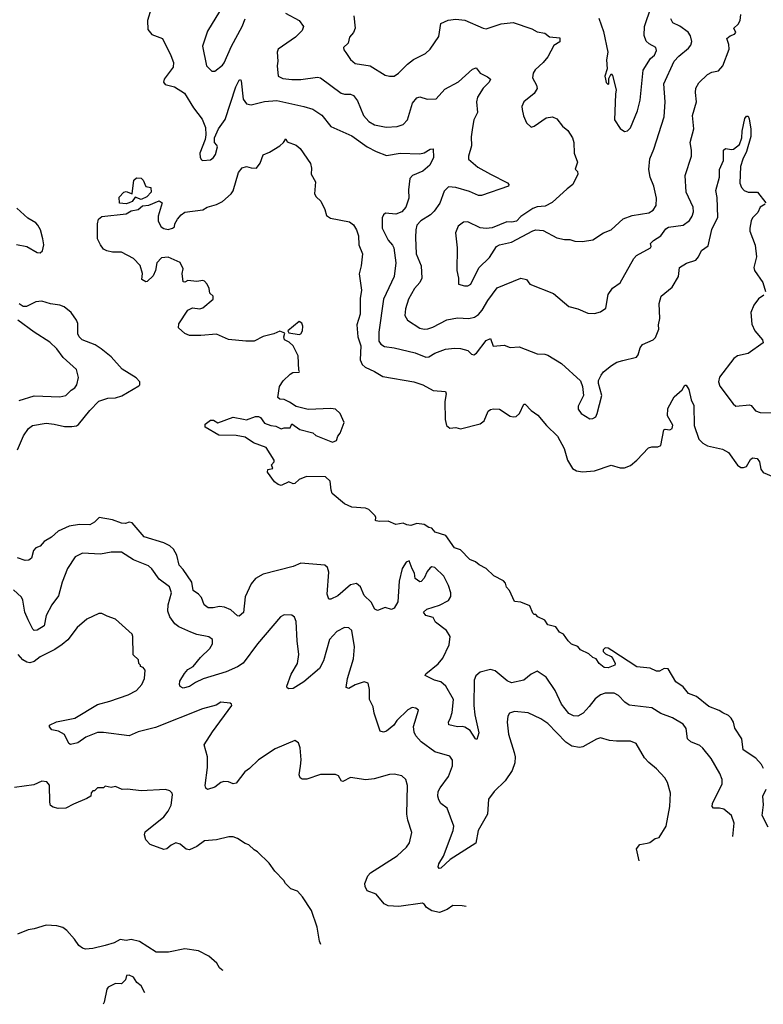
# Model space of a CAD drawing. Extents: x 1933546 to 2138868, y 524910 to 667279.
# Tile 48 of 256: x 1990239 to 1995176, y 530272 to 536810. Entities that reach past the tile are written whole.
import ezdxf

# ---------------------------------------------------------------- set-up
doc = ezdxf.new("R2010")
doc.units = 0

msp = doc.modelspace()

# ---------------------------------------------------------------- linework, layer by layer
at = {"layer": '0CON10XD'}
for points in [[(1991110.6, 536885), (1991087.1, 536805), (1991089.2, 536745), (1991115, 536713.1), (1991185.8, 536685), (1991243, 536573), (1991259.5, 536525), (1991257.8, 536495), (1991198.6, 536415), (1991194.3, 536395), (1991205, 536380.8), (1991265.4, 536365.4), (1991333.3, 536323.3), (1991393.6, 536225), (1991449.3, 536149.3), (1991473.1, 536095), (1991475.5, 536045), (1991470, 536015), (1991435.6, 535925), (1991436.9, 535895), (1991445, 535880), (1991455, 535875.7), (1991505, 535880.8), (1991525, 535894.3), (1991539.1, 535915), (1991551.5, 535965), (1991547.9, 535977.9), (1991531.4, 535995), (1991532.7, 536025), (1991558.8, 536085), (1991602.4, 536147.6), (1991674.7, 536365), (1991695, 536409.2), (1991705, 536413.8), (1991709.4, 536405), (1991722, 536282), (1991745, 536252), (1991775, 536245.6), (1991865, 536267.7), (1991945, 536272.7), (1992124.6, 536234.6), (1992185, 536215.6), (1992245, 536176.9), (1992305, 536101.4), (1992445, 536038.1), (1992546, 535966), (1992605, 535934.5), (1992675, 535909.6), (1992765, 535924.5), (1992895, 535920), (1992925, 535927.1), (1992965, 535951.2), (1992985, 535952.5), (1992985.8, 535895), (1992962.5, 535845), (1992915, 535804.6), (1992845.8, 535775), (1992830, 535755), (1992819.7, 535680.3), (1992823.3, 535625)], [(1991588.6, 536905), (1991485.6, 536735), (1991451.5, 536635), (1991478, 536505), (1991515, 536467.5), (1991535, 536467.5), (1991585, 536508), (1991596, 536524), (1991644.5, 536635), (1991715, 536764.2), (1991734.6, 536815)], [(1994085, 536820), (1994115, 536732.5), (1994144.2, 536594.2), (1994133.9, 536543.9), (1994140, 536485), (1994123.3, 536435), (1994127.5, 536415), (1994133, 536393), (1994145, 536380), (1994150, 536385), (1994150.7, 536419.3), (1994165, 536450), (1994175, 536440), (1994200, 536345), (1994194.2, 536315), (1994188.8, 536145), (1994225, 536087.5), (1994255, 536067.5), (1994275, 536072.5), (1994295, 536093.3), (1994340, 536205), (1994358.1, 536275), (1994378.8, 536475), (1994427.5, 536552.5), (1994453.3, 536575), (1994466.4, 536606.4), (1994462.5, 536625), (1994419.3, 536649.3), (1994398.3, 536668.3), (1994385.8, 536705), (1994386.7, 536765), (1994432.2, 536895)], [(1992003, 536853), (1992094, 536805), (1992123.8, 536765), (1992115, 536737.5), (1992068.8, 536695), (1991954.2, 536615), (1991948.1, 536595), (1991953.1, 536535), (1991947.1, 536505), (1991954, 536435), (1991985, 536420), (1992045, 536412.3), (1992105, 536413.8), (1992215, 536428.2), (1992235, 536424.4), (1992372.7, 536322.7), (1992395, 536315.5), (1992435, 536316.4), (1992455, 536307.1), (1992480.6, 536270.6), (1992522.5, 536175), (1992556, 536135), (1992595, 536111.1), (1992673, 536097), (1992745, 536101.1), (1992783.8, 536115), (1992814.5, 536145.5), (1992847.8, 536255), (1992875, 536291.4), (1992895, 536299.2), (1992945, 536283.3), (1993005, 536283.8), (1993062, 536348), (1993152.1, 536397.9), (1993245, 536481.4), (1993270, 536490), (1993295.7, 536455.7), (1993345, 536432), (1993363.8, 536415), (1993355.8, 536395), (1993316.7, 536355), (1993277.9, 536295), (1993272.7, 536265), (1993279.2, 536195), (1993254.6, 536145.4), (1993244.4, 536095), (1993236.8, 536033.2), (1993238.2, 535971.8), (1993218, 535905), (1993218, 535885), (1993280.5, 535830.5), (1993365, 535783.8)], [(1992456.9, 536835), (1992465.6, 536754.4), (1992454.3, 536725.7), (1992429.2, 536695), (1992420, 536655), (1992388, 536625), (1992390.3, 536610.3), (1992405, 536593.3), (1992435.4, 536545.4), (1992465, 536520.5), (1992565, 536502.9), (1992665, 536441.2), (1992694.3, 536434.3), (1992725, 536436.4), (1992754.3, 536455), (1992813.1, 536515), (1992853.7, 536546.3), (1992933.6, 536586.4), (1992964.6, 536615.4), (1993021.7, 536698.3), (1993036, 536785), (1993083.3, 536806.7), (1993135, 536813.3), (1993195, 536807.8), (1993315, 536754.3), (1993335, 536750.6), (1993435, 536783.3), (1993515, 536791.2), (1993638.8, 536748.8), (1993675, 536728.8), (1993725, 536721.2), (1993756.7, 536696.7), (1993825, 536690), (1993825.8, 536664.2), (1993785, 536640), (1993746.3, 536563.7), (1993714.5, 536525.5), (1993662.2, 536477.8), (1993647.5, 536455), (1993642.5, 536425), (1993670, 536375), (1993673.6, 536353.6), (1993655, 536320), (1993585.9, 536264.1), (1993573.8, 536235), (1993574, 536215), (1993582.7, 536172.7), (1993603.3, 536125), (1993635, 536097.5), (1993655, 536102.5), (1993735, 536158), (1993775.8, 536165.8), (1993805, 536151.2), (1993843.7, 536103.7), (1993877.1, 536075), (1993909.4, 536025), (1993918.6, 535995), (1993920, 535925), (1993942, 535865), (1993926.7, 535816.7), (1993942, 535802), (1993944.2, 535785), (1993911.4, 535715), (1993872.7, 535687.3), (1993775, 535595.6), (1993727, 535573), (1993675, 535566.7), (1993645, 535555.7), (1993565, 535504), (1993536.7, 535473.3), (1993506.6, 535466.6), (1993473, 535467), (1993375, 535429.2), (1993335, 535422.9), (1993295, 535428), (1993215, 535468.8), (1993185, 535466.2), (1993150.9, 535439.1), (1993131.2, 535395), (1993143.8, 535295), (1993141.2, 535145), (1993153.3, 535095), (1993153.3, 535055), (1993192.3, 535042.3), (1993215, 535043.8), (1993235, 535053.8), (1993287.2, 535162.8), (1993358.7, 535231.3), (1993405, 535303.1), (1993425, 535314.4), (1993505, 535332.5), (1993645, 535409.2), (1993665, 535414.2), (1993715, 535410), (1993805, 535361.4), (1993855, 535350.6), (1993890.9, 535350.9), (1993925, 535340.6), (1993975, 535338.1), (1994045, 535347.7), (1994115, 535395.4), (1994165.6, 535414.4), (1994245, 535488.1), (1994305, 535511.1), (1994415, 535528.6), (1994445, 535545.8), (1994464.6, 535575.4), (1994467.3, 535625), (1994450, 535705), (1994425.6, 535765), (1994415.5, 535815.5), (1994422.8, 535887.2), (1994449.3, 535950.7), (1994518.2, 536165), (1994525.4, 536265), (1994516, 536385), (1994585, 536534.4), (1994615, 536568.5), (1994679.4, 536620.6), (1994695, 536641.2), (1994702.2, 536665), (1994692.6, 536702.6), (1994676.8, 536726.8), (1994622.5, 536767.5), (1994575, 536790), (1994563.1, 536815)], [(1993365, 535783.8), (1993477.6, 535727.6), (1993486.2, 535715), (1993483.3, 535705), (1993305, 535642.5), (1993285, 535643.8), (1993225, 535669.3), (1993134.5, 535695.5), (1993085, 535700), (1993058, 535672), (1993027.6, 535592.4), (1992990.5, 535539.5), (1992965.2, 535514.8), (1992901.1, 535475), (1992876.4, 535445), (1992868.5, 535415), (1992866.9, 535363.1), (1992871.8, 535255), (1992904.6, 535175), (1992909.2, 535095), (1992895.3, 535064.7), (1992860.9, 535025), (1992819.6, 534955), (1992800.5, 534889.5), (1992795.6, 534845), (1992814, 534815), (1992895, 534762.7), (1992925, 534754.6), (1992947.9, 534757.9), (1992981.1, 534768.9), (1993075, 534817.5), (1993145, 534830), (1993220, 534825), (1993258, 534835), (1993285, 534852.2), (1993309.3, 534880.7), (1993347.5, 534945), (1993409.8, 535030.2), (1993565, 535094.2), (1993604.1, 535084.1), (1993625, 535054), (1993782.3, 534992.3), (1993885, 534906), (1993945, 534890), (1994011.7, 534861.7), (1994055, 534860), (1994095, 534871.2), (1994131.2, 534895), (1994146, 534985), (1994175, 535026.7), (1994225, 535062.5), (1994315.7, 535225), (1994333.8, 535245), (1994428, 535295), (1994432.5, 535305), (1994427.5, 535325), (1994447.9, 535345), (1994495.2, 535374.8), (1994527.9, 535422.1), (1994547.1, 535432.9), (1994645, 535446.5), (1994685, 535476.4), (1994702.8, 535505), (1994711.8, 535535), (1994710.8, 535565), (1994664.5, 535665), (1994657.8, 535775), (1994699.4, 535905), (1994699.4, 535945), (1994690, 535995), (1994714.3, 536085), (1994705.6, 536175), (1994732.9, 536265), (1994725.8, 536325.8), (1994728.6, 536355), (1994748.9, 536391.1), (1994804.5, 536445.5), (1994835, 536462), (1994878.3, 536471.7), (1994907, 536503), (1994950, 536615), (1994948, 536645), (1994933.1, 536685), (1994955, 536703.5), (1994985, 536714.5), (1994994.2, 536725), (1994980, 536755), (1995008.9, 536781.1), (1995022.9, 536805), (1995026, 536845)], [(1992823.3, 535625), (1992803.5, 535565), (1992775.9, 535534.1), (1992735, 535520), (1992667.5, 535525), (1992654, 535515), (1992645.6, 535494.4), (1992645.5, 535425), (1992685, 535345.8), (1992713.8, 535313.8), (1992722.7, 535295), (1992736.2, 535195), (1992724.5, 535105), (1992654.7, 534955), (1992622.9, 534735), (1992623.1, 534675), (1992635.8, 534655), (1992660.8, 534640.8), (1992725, 534631.8), (1992865, 534599.1), (1992935, 534568.9), (1992955, 534571.9), (1992995, 534595.6), (1993065, 534621.8), (1993125, 534630), (1993166.2, 534626.2), (1993214.5, 534614.5), (1993239.5, 534589.5), (1993255, 534584.5), (1993270.9, 534595), (1993335, 534680), (1993365, 534693.3), (1993383, 534643), (1993455, 534650), (1993495, 534632.9), (1993555, 534636.9), (1993675, 534590.8), (1993725, 534590), (1993745, 534582.9), (1993836.5, 534526.5), (1993962.1, 534412.1), (1993975.7, 534375), (1993981.9, 534315), (1993946.2, 534245), (1993946.7, 534225), (1993967.5, 534195), (1994025, 534160), (1994045, 534161.2), (1994065, 534173.8), (1994074, 534195), (1994102.9, 534315), (1994080.8, 534395), (1994082.9, 534415), (1994099.8, 534450.2), (1994115, 534472), (1994168.8, 534515), (1994204.5, 534535.5), (1994242.9, 534547.1), (1994335, 534570), (1994345.5, 534584.5), (1994358.7, 534631.3), (1994375, 534653.3), (1994445, 534684.3), (1994459.8, 534700.2), (1994482.2, 534755), (1994480, 534785), (1994489.1, 534825), (1994483.8, 534925), (1994498, 534975), (1994570, 535035), (1994612, 535105), (1994620, 535165), (1994667, 535193), (1994727.4, 535212.6), (1994745.8, 535235), (1994765, 535276.7), (1994810.7, 535309.3), (1994835, 535416.7), (1994875, 535500), (1994868.7, 535628.7), (1994860.6, 535675), (1994885.6, 535765), (1994884.5, 535815), (1994911.5, 535875), (1994912.9, 535945), (1994925, 535956), (1994965, 535948.1), (1994978.5, 535951.5), (1995018.9, 535981.1), (1995032.5, 536025), (1995035, 536070), (1995052.5, 536155), (1995065, 536170), (1995075, 536170), (1995083, 536153), (1995093.6, 536083.6), (1995092.5, 536035), (1995065.6, 535935.6), (1995039.6, 535885), (1995024.5, 535835), (1995021.1, 535725), (1995031.4, 535695), (1995048, 535675), (1995075, 535664.4), (1995137.5, 535665), (1995192, 535595)], [(1995178.3, 531838.3), (1995163.8, 531865), (1995125.7, 531905.7), (1995042.7, 531962.7), (1995032.5, 532035), (1994987.5, 532105), (1994977.5, 532145), (1994963, 532173), (1994945, 532190), (1994906.4, 532206.4), (1994883.6, 532223.6), (1994815, 532250), (1994732.5, 532315), (1994680, 532335), (1994645, 532380), (1994595, 532412.5), (1994545, 532500), (1994518.3, 532501.7), (1994486.4, 532483.6), (1994466.4, 532483.6), (1994424.1, 532504.1), (1994336.9, 532513.1), (1994171.4, 532621.4), (1994145, 532636.2), (1994125, 532639.4), (1994113.2, 532626.8), (1994112.5, 532615), (1994128.3, 532598.3), (1994165, 532580.5), (1994177.4, 532567.4), (1994192.9, 532535), (1994191.2, 532525), (1994145, 532507.1), (1994119.5, 532509.5), (1994085.8, 532535.8), (1994066.1, 532566.1), (1994043.9, 532573.9), (1994018.3, 532598.3), (1993962.5, 532625), (1993945, 532647.5), (1993903.6, 532663.6), (1993880, 532685), (1993849.5, 532729.5), (1993823.6, 532743.6), (1993799.3, 532779.3), (1993745, 532792.5), (1993725, 532822.5), (1993680, 532845), (1993665, 532860), (1993655, 532860), (1993645, 532870), (1993625, 532917.5), (1993565, 532942.5), (1993525, 532947.5), (1993490.7, 533020.7), (1993471.7, 533041.7), (1993465, 533067.5), (1993451.2, 533085), (1993387, 533117), (1993335, 533166.7), (1993289.2, 533189.2), (1993265, 533211.2), (1993226.4, 533226.4), (1993165, 533289.2), (1993125, 533304), (1993067.5, 533385), (1992996.4, 533406.4), (1992975, 533433.3), (1992955, 533438.8), (1992925, 533458.1), (1992875, 533464), (1992835, 533451.2), (1992810, 533455), (1992785, 533466.7), (1992735, 533458.8), (1992685, 533479.2), (1992627, 533477), (1992605, 533482.5), (1992600, 533485), (1992603.3, 533505), (1992598, 533515), (1992557, 533557), (1992535.6, 533565.6), (1992445, 533573.1), (1992395, 533595.7), (1992313.8, 533665), (1992306.2, 533685), (1992300, 533745), (1992270, 533775), (1992143.9, 533776.1), (1992095, 533756.2), (1992065, 533731.2), (1992055, 533728.8), (1992025, 533741.2), (1991975, 533716.7), (1991955, 533723.3), (1991930.5, 533740.5), (1991883.3, 533805), (1991887, 533823), (1991920, 533830), (1991910, 533855), (1991927.5, 533875), (1991927.5, 533885), (1991875, 533968.8), (1991790.5, 534000.5), (1991735, 534038), (1991675, 534048.5), (1991561.2, 534051.2), (1991470, 534105), (1991470, 534125), (1991505, 534150), (1991525, 534150), (1991555, 534132.5), (1991655, 534170), (1991725, 534157.5), (1991745, 534152.5), (1991804.3, 534175.7), (1991825, 534176), (1991838.1, 534168.1), (1991865, 534132), (1991905, 534115.8), (1991940, 534110), (1991975, 534092.5), (1991995, 534100), (1992035, 534100), (1992045, 534127.5), (1992098.3, 534088.3), (1992185, 534067.5), (1992205, 534050), (1992315, 534004), (1992342.5, 534015), (1992350, 534045), (1992366.7, 534065), (1992393.3, 534135), (1992366.7, 534195), (1992335, 534223.3), (1992305, 534227.5), (1992155, 534222.5), (1992075, 534242.5), (1992030.7, 534270.7), (1991995, 534287.5), (1991965, 534290), (1991951.7, 534301.7), (1991963.8, 534375), (1991988.3, 534411.7), (1992035, 534457.5), (1992053, 534467), (1992095, 534470), (1992097.5, 534475), (1992092.5, 534482.5), (1992087.7, 534577.7), (1992053.8, 534643.8), (1992028.3, 534668.3), (1991997.5, 534685), (1991992.5, 534705), (1991998.3, 534728.3), (1991965, 534741.2), (1991925, 534723.8), (1991855, 534705.7), (1991795, 534676), (1991740, 534675), (1991625, 534687.1), (1991545, 534722.5), (1991442.3, 534712.3), (1991366.2, 534713.8), (1991335, 534726.2), (1991293.3, 534765), (1991295, 534790), (1991355, 534882.5), (1991387, 534897), (1991435, 534891.2), (1991453.9, 534896.1), (1991522.5, 534955), (1991522.5, 534975), (1991500, 534995), (1991497.5, 535025), (1991483.3, 535055), (1991465, 535073.8), (1991455, 535078.8), (1991415, 535072.5), (1991355, 535077.5), (1991335, 535067.5), (1991325, 535070), (1991316.7, 535125), (1991323.3, 535155), (1991305, 535198.8), (1991225, 535233.3), (1991180.9, 535229.1), (1991149.2, 535195), (1991140.8, 535145), (1991125, 535110), (1991085, 535072.5), (1991075, 535070), (1991050, 535085), (1991053.8, 535125), (1991038.3, 535178.3), (1990995, 535224), (1990915, 535267.1), (1990854.5, 535265.5), (1990818, 535275), (1990795, 535287.1), (1990774.5, 535314.5), (1990756, 535355), (1990755.8, 535455), (1990761.2, 535485), (1990785, 535503.8), (1990945, 535521.2), (1990979.5, 535540.5), (1991025, 535550.8), (1991055, 535574.4), (1991095, 535579.4), (1991165, 535606.7), (1991184.2, 535594.2), (1991158.6, 535505), (1991158, 535475), (1991166, 535455), (1991178.8, 535435), (1991195, 535424.2), (1991225, 535418.1), (1991253.3, 535425), (1991265.7, 535435), (1991269.4, 535455), (1991285.8, 535485), (1991310, 535515), (1991335, 535532.2), (1991455, 535548.5), (1991484, 535566), (1991545, 535582.7), (1991585.9, 535604.1), (1991642.9, 535655), (1991656.2, 535673.8), (1991691.9, 535795), (1991715, 535826.7), (1991743.9, 535836.1), (1991775, 535826.2), (1991810, 535825), (1991835, 535857.5), (1991856.1, 535913.9), (1991898.3, 535931.7), (1991965, 535972.5), (1991990, 535995), (1992005, 536020), (1992015, 536000), (1992075, 535976.7), (1992100, 535955), (1992168.8, 535855), (1992176.7, 535825), (1992173.6, 535783.6), (1992203, 535733), (1992196.7, 535655), (1992206.7, 535635), (1992237.5, 535605), (1992265, 535550), (1992275, 535510), (1992303, 535493), (1992427.7, 535467.7), (1992455, 535448.8), (1992474.4, 535415), (1992488.8, 535375), (1992491.1, 535315), (1992515.6, 535255), (1992506.9, 535175), (1992492.7, 535122.7), (1992509.2, 535015), (1992500.3, 534959.7), (1992498.8, 534855), (1992477.8, 534785), (1992483.6, 534703.6), (1992504.6, 534644.6), (1992498.9, 534551.1), (1992511.6, 534521.6), (1992532.1, 534502.1), (1992594, 534475), (1992650.8, 534440.8), (1992855, 534406.4), (1992915, 534384.6), (1992985, 534348.9), (1993065, 534341.2), (1993070.8, 534325), (1993061.2, 534275), (1993063.5, 534155), (1993072.5, 534115), (1993095, 534096.7), (1993135, 534103.3), (1993165, 534094), (1993295, 534125.5), (1993323.4, 534146.6), (1993349.4, 534210.6), (1993365, 534222), (1993385, 534226), (1993425, 534224), (1993495, 534177.8), (1993515, 534172.5), (1993534.5, 534175.5), (1993557.1, 534195), (1993585, 534257.5), (1993595, 534257.5), (1993635, 534216.2), (1993680, 534185), (1993735.8, 534115), (1993809.5, 534045), (1993853.4, 533963.4), (1993875.7, 533884.3), (1993908.9, 533828.9), (1993935, 533814.5), (1993975, 533808), (1994056, 533814), (1994165, 533851.4), (1994225, 533833.8), (1994255, 533835.4), (1994295, 533850.9), (1994336.9, 533885), (1994412.8, 533967.2), (1994435, 533974), (1994475, 533973.8), (1994495, 533983.3), (1994515, 534086.2), (1994525, 534091.2), (1994555, 534086.2), (1994571.2, 534095), (1994575, 534117.5), (1994540, 534180), (1994541.7, 534228.3), (1994585, 534305.8), (1994637.1, 534352.9), (1994655, 534382.5), (1994665, 534382.5), (1994682.5, 534355), (1994696.7, 534285), (1994715, 534247.5), (1994717.8, 534115), (1994747.5, 534025), (1994775, 533997.5), (1994805, 533980), (1994905, 533957.8), (1994945, 533935.7), (1995005, 533851.2), (1995027.7, 533837.7), (1995045, 533836), (1995065, 533843.8), (1995091.2, 533888.8), (1995105, 533900), (1995135, 533896.7), (1995151.2, 533875), (1995160, 533825), (1995174.3, 533804.3), (1995285, 533756.7)], [(1990945, 535587.5), (1990901.7, 535591.7), (1990898.3, 535631.7), (1990930, 535665), (1990945, 535670), (1990986.4, 535653.6), (1990996.2, 535745), (1991015, 535760), (1991045, 535757.1), (1991057.9, 535745), (1991075, 535702.5), (1991110, 535695), (1991112.5, 535665), (1991083.3, 535635), (1991045, 535615.8), (1991005, 535632.5), (1990985, 535602.5), (1990965, 535593.3), (1990945, 535587.5)], [(1995187.5, 535585), (1995154.6, 535565.4), (1995140.3, 535529.7), (1995105, 535493.8), (1995094.5, 535475), (1995085.6, 535425), (1995085.7, 535405), (1995122.8, 535312.8), (1995130, 535235), (1995114.3, 535165), (1995116.9, 535145), (1995172.5, 535065), (1995190.6, 535005)], [(1990218.3, 535318.3), (1990285, 535304), (1990355, 535263.3), (1990375, 535261.2), (1990390, 535275), (1990398, 535315), (1990392, 535355), (1990376, 535415), (1990360, 535445), (1990345, 535462), (1990292.2, 535492.2), (1990219.1, 535559.1)], [(1990225, 533953.5), (1990264, 534046), (1990296.7, 534095), (1990323.3, 534115), (1990415, 534130), (1990467.5, 534125), (1990535, 534107.8), (1990585, 534107.8), (1990615, 534113.1), (1990628.3, 534121.7), (1990705, 534216.2), (1990765, 534276.2), (1990824, 534296), (1990875, 534300), (1990916.6, 534313.4), (1991030.3, 534379.7), (1991036, 534385), (1991035.8, 534405), (1991012.6, 534432.6), (1990918.8, 534488.8), (1990845, 534571.2), (1990780, 534625), (1990740.7, 534650.7), (1990654.2, 534685), (1990634.2, 534705), (1990624.2, 534725), (1990623.6, 534793.6), (1990616.2, 534815), (1990579.2, 534865), (1990533.6, 534903.6), (1990505.4, 534915.4), (1990442.9, 534922.9), (1990385, 534941.1), (1990345, 534936.9), (1990284, 534906), (1990262, 534905), (1990235, 534922.7)], [(1995180, 534980), (1995145, 534955.7), (1995113.1, 534915), (1995092.5, 534865), (1995098.9, 534788.9), (1995119.4, 534745), (1995171.4, 534685), (1995176, 534665), (1995075, 534593.3), (1995005, 534577.5), (1994980.1, 534559.9), (1994885, 534436.2), (1994878.1, 534405), (1994887.4, 534377.4), (1994975, 534260), (1994994.3, 534244.3), (1995085, 534252.5), (1995095, 534248.8), (1995123.9, 534213.9), (1995155, 534201.2), (1995245, 534199.6)], [(1990235, 534282.5), (1990335, 534312.9), (1990505, 534306.9), (1990545, 534315.6), (1990579.8, 534350.2), (1990605.6, 534365), (1990618.1, 534385), (1990628.1, 534435), (1990615, 534488), (1990527.4, 534567.4), (1990484.7, 534624.7), (1990438.1, 534668.1), (1990335, 534734.4), (1990226, 534815)], [(1992095, 534720), (1992105, 534723.3), (1992116.2, 534745), (1992117.5, 534775), (1992111.2, 534795), (1992095, 534806), (1992020, 534745), (1992025, 534730), (1992095, 534720)], [(1994973.2, 531386.6), (1994982.5, 531475), (1994965, 531525.8), (1994915, 531567.1), (1994885, 531574.4), (1994845, 531574), (1994836.7, 531585), (1994838.8, 531605), (1994903.6, 531735), (1994902.1, 531765), (1994887.1, 531805), (1994829.8, 531905), (1994775, 531973.1), (1994755, 531990.5), (1994693.8, 532015), (1994673.7, 532033.7), (1994665, 532103.3), (1994645, 532131.8), (1994573.2, 532173.2), (1994495, 532203.8), (1994435, 532240), (1994285, 532259.4), (1994257.6, 532277.6), (1994215, 532323.3), (1994185, 532338.9), (1994125, 532338.2), (1994095, 532326.5), (1994060.2, 532299.8), (1994020.8, 532249.2), (1993980.8, 532205), (1993945, 532185.6), (1993915, 532188.1), (1993885, 532203.3), (1993835.8, 532265.8), (1993794.7, 532355), (1993734.7, 532444.7), (1993675, 532484.2), (1993634, 532465), (1993585.3, 532424.7), (1993505, 532407.5), (1993475, 532420), (1993395, 532487.3), (1993365, 532494.5), (1993295, 532477.1), (1993266.6, 532453.4), (1993255.6, 532425), (1993253.8, 532255), (1993260, 532195), (1993287.3, 532075), (1993275, 532031.2), (1993265, 532034), (1993229.3, 532089.3), (1993195, 532111.5), (1993177, 532117), (1993145, 532115.4), (1993088.6, 532128.6), (1993086, 532145), (1993100, 532175), (1993110.7, 532209.3), (1993118.2, 532295), (1993068.4, 532385), (1993035, 532412.8), (1992992, 532425), (1992931.2, 532455), (1992935, 532466), (1993016.7, 532533.3), (1993048.8, 532571.2), (1993090.9, 532659.1), (1993096.5, 532715), (1993073.5, 532753.5), (1992999.2, 532809.2), (1992985, 532840), (1992935, 532854), (1992920, 532875), (1992942.5, 532895), (1993025, 532922.9), (1993085.6, 532954.4), (1993100.6, 532979.4), (1993101.1, 533005), (1993085, 533053.8), (1993054.6, 533115), (1992995, 533172.9), (1992975, 533177.5), (1992965, 533170.9), (1992944.1, 533145), (1992925, 533101.5), (1992905, 533078.8), (1992895, 533076.7), (1992865, 533100), (1992860, 533135), (1992844.7, 533164.7), (1992825, 533216.2), (1992805, 533208.8), (1992777.8, 533165), (1992758.3, 533081.7), (1992750, 532945), (1992725, 532902.5), (1992706.4, 532893.6), (1992665, 532905.8), (1992615, 532886.2), (1992596.7, 532895), (1992572.4, 532942.4), (1992525, 532986.2), (1992502, 533045), (1992475, 533065.7), (1992435, 533057.8), (1992350.8, 532985), (1992305, 532961.2), (1992291.2, 532961.2), (1992280.8, 532995), (1992292, 533142), (1992282, 533172), (1992265, 533187.1), (1992105, 533202.1), (1992055, 533180), (1991855, 533128.9), (1991805, 533098.6), (1991775.7, 533065), (1991735, 532977.5), (1991725, 532873.3), (1991695, 532850), (1991685, 532852.5), (1991641.1, 532891.1), (1991599.1, 532909.1), (1991565, 532913.1), (1991524.2, 532904.2), (1991490, 532905), (1991463.8, 532925), (1991445, 532973.3), (1991425, 532996.2), (1991390.3, 533020.3), (1991380.6, 533075), (1991325, 533158.8), (1991297.3, 533187.3), (1991281.4, 533255), (1991260.6, 533295), (1991235, 533317.1), (1991195, 533335.4), (1991065, 533375.8), (1990985, 533468.8), (1990965, 533473.8), (1990940, 533465), (1990915, 533466.9), (1990855, 533488.6), (1990766.4, 533503.6), (1990735, 533473.8), (1990704.2, 533455.8), (1990635, 533457.9), (1990567.1, 533447.1), (1990495, 533414.4), (1990448.8, 533375), (1990400, 533345), (1990375, 533314.4), (1990345, 533303.8), (1990330.8, 533285), (1990315.8, 533235), (1990298.8, 533221.2), (1990275, 533220), (1990225, 533235.8)], [(1994352.3, 531223.7), (1994333.3, 531305), (1994356.4, 531333.6), (1994405, 531341.2), (1994423.6, 531346.4), (1994457.5, 531372.5), (1994485, 531380), (1994531.2, 531455), (1994556, 531585), (1994558.8, 531675), (1994540, 531745), (1994522.5, 531775), (1994467.5, 531835), (1994415, 531876.7), (1994387.7, 531907.7), (1994333, 532003), (1994295, 532018.8), (1994201.7, 532018.3), (1994155, 532024.3), (1994095, 532041.4), (1994067.6, 532032.4), (1993978, 531982), (1993955, 531977.8), (1993905.5, 531985.5), (1993865, 532012.5), (1993745, 532136), (1993698.2, 532168.2), (1993615, 532207.5), (1993525, 532216.2), (1993490, 532205), (1993480, 532185), (1993474.3, 532145), (1993483.1, 532065), (1993521.4, 531945), (1993527.8, 531915), (1993526.5, 531875), (1993508.5, 531825), (1993461.1, 531755), (1993388.9, 531685), (1993351.1, 531635), (1993344.5, 531535), (1993283.8, 531425), (1993268.3, 531341.7), (1993097.5, 531232.5), (1993035, 531175.7), (1993024.5, 531174.5), (1993018, 531185), (1993021.1, 531205), (1993051.9, 531255), (1993116.4, 531425), (1993121.5, 531455), (1993076.7, 531575), (1993034.6, 531604.6), (1993020.6, 531630.6), (1993014.5, 531655), (1993017.5, 531685), (1993029.9, 531710.1), (1993086.2, 531785), (1993111.5, 531855), (1993112.6, 531892.6), (1993095, 531919.2), (1992995, 531948.5), (1992903.3, 532015), (1992868.9, 532055), (1992858, 532078), (1992853.4, 532116.6), (1992886.2, 532225), (1992869.5, 532239.5), (1992845, 532242), (1992815, 532228), (1992743.8, 532156.2), (1992722, 532125), (1992675, 532086), (1992655, 532078.8), (1992631.2, 532085), (1992591.9, 532205), (1992585, 532247.5), (1992562.2, 532295), (1992561.7, 532361.7), (1992552.5, 532405), (1992525, 532413.8), (1992465, 532394), (1992425, 532370), (1992406.2, 532376.2), (1992414.4, 532435), (1992454.4, 532565.6), (1992461.1, 532645), (1992445, 532753.3), (1992425, 532771.2), (1992395, 532774), (1992345, 532746.9), (1992295.4, 532694.6), (1992256.7, 532553.3), (1992228.4, 532501.6), (1992125, 532412.7), (1992055, 532370), (1992025, 532366.7), (1992015, 532372.5), (1992012.5, 532385), (1992041.1, 532465), (1992082.9, 532535), (1992093.1, 532595), (1992080.8, 532685), (1992074.4, 532815), (1992063.5, 532843.5), (1992045, 532856), (1991995, 532858.8), (1991970, 532845), (1991816.9, 532665), (1991721.9, 532538.1), (1991685, 532512.5), (1991610.5, 532480.5), (1991456.7, 532433.3), (1991405, 532408.9), (1991365, 532381.5), (1991325, 532372.3), (1991305, 532381.9), (1991298.9, 532395), (1991301.3, 532418.7), (1991332.1, 532467.9), (1991355, 532494.5), (1991389.5, 532515), (1991438.9, 532575), (1991501.1, 532635), (1991517.8, 532665), (1991518.6, 532695), (1991495, 532712.2), (1991415, 532727.9), (1991375, 532742.8), (1991295, 532778.2), (1991268, 532798), (1991234.5, 532845), (1991223.1, 532883.1), (1991224.5, 532925), (1991246.1, 533005), (1991233.6, 533045), (1991164.2, 533094.2), (1991115, 533164.3), (1991094, 533184), (1990995, 533223.1), (1990915, 533273.5), (1990845, 533273.5), (1990775, 533260.9), (1990655, 533267.5), (1990606.6, 533243.4), (1990555.6, 533165), (1990520.5, 533075), (1990496.4, 532985), (1990451.9, 532925), (1990415, 532854), (1990400.6, 532785), (1990355, 532755.6), (1990335, 532753.5), (1990325, 532762.9), (1990294.1, 532825), (1990273.2, 532875), (1990260, 532955), (1990250, 532975), (1990196.9, 533025)], [(1993202.8, 530922), (1993176.2, 530926.2), (1993115, 530927.5), (1993077.7, 530902.3), (1993025, 530881.4), (1992975, 530893.1), (1992940.8, 530915), (1992927.5, 530935), (1992913.4, 530943.4), (1992755, 530921.8), (1992685.9, 530925.9), (1992659.6, 530939.6), (1992605, 531002.5), (1992546.7, 531025), (1992531.4, 531055), (1992530, 531075), (1992550, 531125), (1992568, 531145), (1992745, 531258), (1992806.2, 531315), (1992826.2, 531345), (1992843, 531413), (1992816.2, 531495), (1992810, 531535), (1992813.8, 531725), (1992803.6, 531763.6), (1992775, 531790), (1992725, 531800), (1992695, 531798), (1992591.7, 531768.3), (1992537.9, 531762.1), (1992435, 531777.1), (1992385, 531752), (1992375, 531753.8), (1992355, 531788.8), (1992335, 531798), (1992235, 531797.5), (1992145, 531768), (1992115, 531766.2), (1992100, 531775), (1992094, 531795), (1992103.9, 531853.9), (1992108.6, 531895), (1992100.8, 531975), (1992089.2, 532009.2), (1992065, 532023.3), (1991935, 531969.2), (1991824, 531895), (1991765, 531837.5), (1991733.9, 531816.1), (1991675, 531740), (1991655, 531735.8), (1991625, 531750), (1991595, 531751.4), (1991575, 531744.3), (1991535, 531714.2), (1991485, 531697.5), (1991475, 531706.7), (1991470.6, 531725), (1991486.2, 531845), (1991486.2, 531916.2), (1991462.9, 531995), (1991518.3, 532081.7), (1991648, 532255), (1991645.7, 532265.7), (1991635, 532272), (1991575, 532278), (1991542.3, 532257.7), (1991453.3, 532235), (1991140.5, 532109.5), (1991025, 532081.8), (1990965, 532055.5), (1990795, 532077.6), (1990755, 532077.2), (1990677.5, 532045), (1990625, 532008.7), (1990575, 531996.9), (1990565, 532004.2), (1990535, 532062.5), (1990496.6, 532086.6), (1990451.4, 532095), (1990436, 532115), (1990436.7, 532125), (1990483.2, 532146.8), (1990605, 532172.5), (1990755, 532263.3), (1990836.7, 532285), (1990957.7, 532327.7), (1991013.4, 532356.6), (1991050, 532395), (1991066.2, 532435), (1991071.7, 532491.7), (1991058.3, 532508.3), (1991040, 532515), (1991040, 532525), (1991030, 532535), (1991028.3, 532558.3), (1990993, 532593), (1990990, 532715), (1990985, 532730), (1990875, 532830), (1990818.3, 532848.3), (1990785, 532867.5), (1990765, 532867.5), (1990685, 532830), (1990621.2, 532775), (1990557.9, 532692.1), (1990519.8, 532660.2), (1990472.6, 532627.4), (1990375, 532578.9), (1990335, 532548.9), (1990305, 532540.5), (1990285, 532544.4), (1990259.5, 532559.5), (1990228.5, 532595)], [(1992238.5, 530668.9), (1992230.3, 530690.3), (1992214, 530785), (1992176, 530895), (1992116.4, 530986.4), (1992083, 531023), (1992039.3, 531039.3), (1992003.6, 531073.6), (1991992.5, 531095), (1991932.5, 531155), (1991895, 531210), (1991817.5, 531285), (1991795, 531297.5), (1991760.7, 531330.7), (1991735, 531340), (1991685, 531373.3), (1991655, 531383.3), (1991627, 531383), (1991545, 531363.8), (1991465, 531358), (1991415, 531320), (1991365, 531297.5), (1991345, 531302), (1991303.8, 531335), (1991275, 531344.2), (1991245, 531329.2), (1991215, 531304.2), (1991195, 531300), (1991105, 531333.8), (1991076.2, 531365), (1991068.3, 531398.3), (1991072.1, 531417.9), (1991195, 531516), (1991224.3, 531555), (1991244.3, 531595), (1991253.3, 531663.3), (1991250, 531675), (1991235, 531690), (1991207.7, 531697.7), (1991045, 531690), (1990955, 531700), (1990918.3, 531698.3), (1990875, 531717.5), (1990845, 531712.5), (1990805, 531720), (1990795, 531710), (1990755, 531710), (1990735, 531690), (1990725, 531690), (1990713, 531677), (1990710, 531655), (1990685, 531637.5), (1990595, 531601.2), (1990545, 531574.2), (1990495, 531571.4), (1990460.3, 531580.3), (1990443.1, 531593.1), (1990438, 531615), (1990436.4, 531726.4), (1990418.3, 531748.3), (1990385, 531753.3), (1990331.7, 531728.3), (1990205, 531712.5)], [(1995208, 531448.2), (1995168.5, 531525), (1995176.6, 531596.6), (1995172, 531655), (1995195, 531700)], [(1991590, 530495.6), (1991580.2, 530500.2), (1991564.6, 530514.6), (1991547.5, 530545), (1991495, 530592), (1991425, 530627.1), (1991335, 530640.8), (1991227.1, 530617.1), (1991145, 530617.1), (1991035, 530688.8), (1990977.7, 530702.3), (1990945, 530695.7), (1990905, 530702.2), (1990865, 530680), (1990805, 530661.4), (1990725, 530642.5), (1990675, 530637.5), (1990655, 530644.2), (1990632, 530662), (1990602, 530705), (1990551.2, 530761.2), (1990525, 530781.2), (1990485, 530793.3), (1990415, 530796.7), (1990335, 530772.5), (1990295, 530766.7), (1990225, 530737.5)], [(1991069, 530347.1), (1991045.8, 530395), (1991016.3, 530416.3), (1990995, 530452), (1990965, 530466), (1990947, 530463), (1990941.2, 530435), (1990915, 530408.8), (1990875, 530409.1), (1990826.2, 530385), (1990817.3, 530372.7), (1990798.8, 530285), (1990792.2, 530271.8)]]:
    msp.add_lwpolyline(points, dxfattribs=at)

doc.saveas('drawing.dxf')
